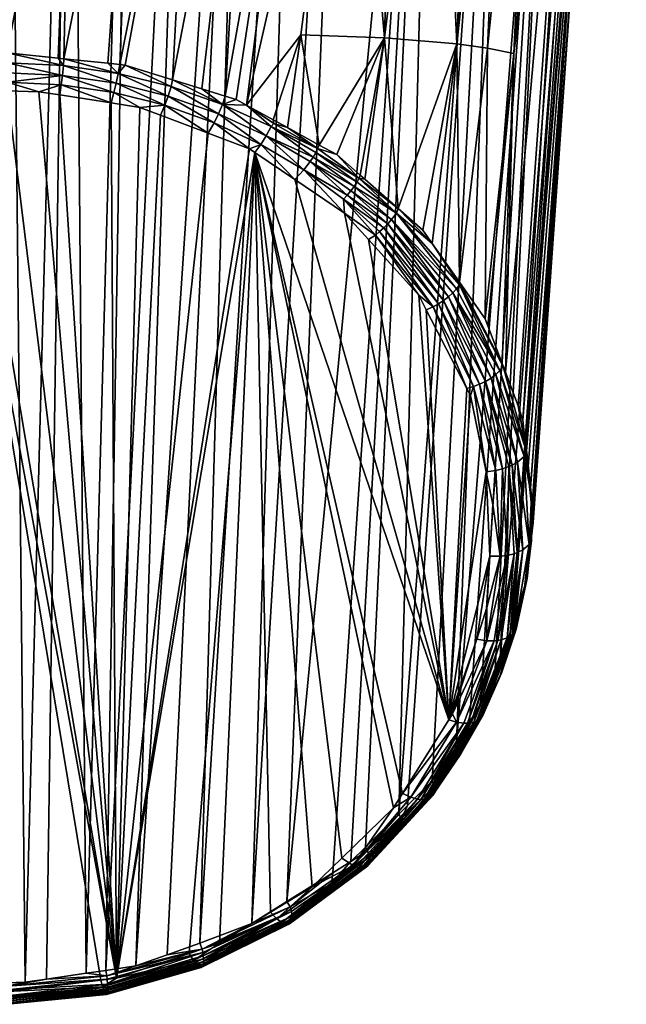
# Model space of a CAD drawing. Extents: x -0.035 to 0.035, y -0.103 to 0.032.
# Tile 2 of 175: x -0.004 to 0.016, y -0.103 to -0.07. Entities that reach past the tile are written whole.
import ezdxf

# ---------------------------------------------------------------- set-up
doc = ezdxf.new("R2010")
doc.units = 0
doc.layers.add('mesh', color=7, linetype='CONTINUOUS')

msp = doc.modelspace()

# ---------------------------------------------------------------- meshes
at = {"layer": 'mesh'}
mesh = msp.add_polyface(dxfattribs=at)
corners = [(-0.006478, -0.071274, 0.06683), (-0.004791, -0.07117, 0.066759), (-0.004791, -0.05995, 0.069175), (-0.004791, -0.039697, 0.073536), (-0.00594, -0.039661, 0.07357), (0.010674, -0.056081, 0.076574), (0.01266, -0.029715, 0.08308), (0.009433, -0.056669, 0.075226), (0.011323, -0.031618, 0.08126), (0.008067, -0.057253, 0.073978), (0.006579, -0.057822, 0.07284), (0.007832, -0.035028, 0.077999), (0.004966, -0.058362, 0.071824), (-0.002669, -0.05987, 0.069296), (-0.002916, -0.071363, 0.066897), (-0.000605, -0.059643, 0.069647), (-0.003112, -0.071343, 0.066883), (0.003225, -0.058859, 0.07094), (0.001364, -0.059296, 0.070204), (0.000682, -0.072056, 0.067405), (-0.00106, -0.071553, 0.067033), (-0.00146, -0.071512, 0.067004), (0.002427, -0.072596, 0.067804), (0.001648, -0.072355, 0.067626), (0.014962, -0.052647, 0.08635), (0.01252, -0.08572, 0.077753), (0.01506, -0.052096, 0.088149), (0.014677, -0.050988, 0.091721), (0.011524, -0.091395, 0.082073), (0.013559, -0.049854, 0.095132), (0.014964, -0.051543, 0.089943), (0.011924, -0.090128, 0.081113), (0.010082, -0.094006, 0.08403), (0.011782, -0.048692, 0.098266), (0.00817, -0.09636, 0.085772), (0.009435, -0.047514, 0.101045), (0.00447, -0.099255, 0.087868), (0.006577, -0.046357, 0.103421), (0.001581, -0.100627, 0.088827), (0.00322, -0.045318, 0.105311), (0.004961, -0.045815, 0.104433), (-0.000532, -0.101387, 0.089345), (0.00136, -0.044881, 0.10604), (-0.001529, -0.101533, 0.089429), (-0.000607, -0.044536, 0.106592), (-0.002179, -0.101628, 0.089485), (-0.00267, -0.044311, 0.106938), (-0.004197, -0.101923, 0.089656), (-0.004791, -0.044232, 0.107058), (0.011112, -0.071013, 0.07476), (0.011778, -0.055493, 0.078014), (0.010096, -0.070871, 0.073449), (0.012741, -0.05491, 0.079541), (0.011987, -0.071183, 0.076179), (0.013553, -0.054333, 0.081151), (0.014202, -0.053764, 0.082835), (0.003127, -0.072894, 0.068026), (0.002785, -0.072706, 0.067886), (0.0077, -0.070667, 0.07116), (0.01346, -0.040116, 0.082578), (0.014369, -0.038806, 0.084321), (0.015119, -0.037483, 0.086122), (0.014674, -0.053202, 0.084572), (0.015707, -0.036151, 0.087973), (0.000917, -0.038737, 0.074453), (-0.001868, -0.039404, 0.073815), (0.003509, -0.037739, 0.075408), (0.012378, -0.084276, 0.076646), (0.012283, -0.083317, 0.075912), (0.012568, -0.087172, 0.078863), (0.003303, -0.099985, 0.088388)]
mesh.append_faces([[corners[k] for k in face] for face in [(0, 1, 2, 2), (3, 4, 2, 2), (5, 6, 7, 7), (7, 8, 9, 9), (10, 11, 12, 12), (13, 2, 1, 1), (3, 2, 13, 13), (13, 14, 15, 15), (16, 14, 13, 13), (17, 18, 19, 19), (15, 20, 18, 18), (14, 21, 15, 15), (17, 22, 12, 12), (23, 22, 17, 17), (24, 25, 26, 26), (27, 28, 29, 29), (30, 31, 27, 27), (29, 32, 33, 33), (33, 34, 35, 35), (36, 37, 35, 35), (38, 39, 40, 40), (41, 42, 39, 39), (43, 44, 42, 42), (45, 46, 44, 44), (47, 48, 46, 46), (49, 50, 51, 51), (49, 52, 50, 50), (53, 52, 49, 49), (53, 54, 52, 52), (55, 54, 53, 53), (12, 56, 10, 10), (22, 57, 12, 12), (58, 9, 10, 10), (58, 7, 9, 9), (51, 7, 58, 58), (51, 5, 7, 7), (50, 5, 51, 51), (50, 59, 5, 5), (52, 59, 50, 50), (54, 60, 52, 52), (55, 61, 54, 54), (62, 63, 55, 55), (64, 15, 18, 18), (13, 15, 65, 65), (66, 18, 17, 17), (62, 67, 24, 24), (55, 68, 62, 62), (26, 69, 30, 30), (70, 40, 37, 37)]])
mesh = msp.add_polyface(dxfattribs=at)
corners = [(0.009435, -0.047514, 0.101045), (0.007066, -0.097456, 0.086575), (0.006588, -0.09793, 0.086923), (0.00817, -0.09636, 0.085772), (0.011782, -0.048692, 0.098266), (0.008459, -0.096073, 0.085562), (0.00447, -0.099255, 0.087868), (0.005989, -0.098304, 0.08719), (0.000507, -0.101013, 0.08909), (0.00322, -0.045318, 0.105311), (0.001581, -0.100627, 0.088827), (-0.000532, -0.101387, 0.089345), (-0.001529, -0.101533, 0.089429), (0.00136, -0.044881, 0.10604), (-0.002179, -0.101628, 0.089485), (-0.000607, -0.044536, 0.106592), (-0.003489, -0.101819, 0.089596), (-0.00267, -0.044311, 0.106938), (-0.004197, -0.101923, 0.089656), (-0.004791, -0.101944, 0.089658), (-0.004791, -0.044232, 0.107058), (0.003224, -0.074342, 0.068355), (-0.001171, -0.101791, 0.087575), (0.003403, -0.074463, 0.06844), (0.00186, -0.073826, 0.067993), (-0.006139, -0.072471, 0.067045), (-0.006535, -0.072525, 0.067083), (-0.004791, -0.072425, 0.067013), (-0.003751, -0.072452, 0.067031), (-0.003055, -0.072559, 0.067107), (-0.001351, -0.072822, 0.067291), (0.009833, -0.093239, 0.081587), (0.007169, -0.077345, 0.070458), (0.006377, -0.07647, 0.069845), (0.008832, -0.079184, 0.071745), (0.009082, -0.079671, 0.072087), (0.007999, -0.096153, 0.083627), (0.008298, -0.095677, 0.083294), (0.006284, -0.097817, 0.084792), (0.005301, -0.098771, 0.08546), (0.003922, -0.099605, 0.086044), (-0.000401, -0.072969, 0.067393), (0.000282, -0.073227, 0.067574), (0.004731, -0.07536, 0.069068), (0.010423, -0.082277, 0.073911), (0.002232, -0.100627, 0.08676), (0.001235, -0.100968, 0.086999), (0.010651, -0.082209, 0.073883), (0.009314, -0.079571, 0.072032), (0.007396, -0.077194, 0.070366), (0.007677, -0.076957, 0.070313), (0.009486, -0.079475, 0.072014), (0.009654, -0.079364, 0.072021), (0.00781, -0.076823, 0.070319), (0.009814, -0.079241, 0.072052), (0.01085, -0.082133, 0.073888), (0.010088, -0.093314, 0.081671), (0.009956, -0.093043, 0.08145), (0.007537, -0.077082, 0.070329), (0.003303, -0.099985, 0.088388), (0.006577, -0.046357, 0.103421), (0.004961, -0.045815, 0.104433), (0.010088, -0.078975, 0.072187), (0.007934, -0.076683, 0.070347), (0.00996, -0.07911, 0.072109), (0.010186, -0.07884, 0.072292), (0.008096, -0.076469, 0.070427)]
mesh.append_faces([[corners[k] for k in face] for face in [(0, 1, 2, 2), (0, 3, 1, 1), (4, 5, 3, 3), (6, 0, 7, 7), (8, 9, 10, 10), (11, 9, 8, 8), (12, 13, 11, 11), (14, 15, 12, 12), (16, 17, 14, 14), (18, 17, 16, 16), (19, 20, 18, 18), (21, 22, 23, 23), (21, 24, 22, 22), (22, 25, 26, 26), (27, 25, 22, 22), (22, 28, 27, 27), (22, 29, 28, 28), (30, 29, 22, 22), (31, 32, 33, 33), (31, 34, 32, 32), (35, 34, 31, 31), (36, 37, 23, 23), (23, 38, 36, 36), (23, 39, 38, 38), (40, 39, 23, 23), (22, 41, 30, 30), (22, 42, 41, 41), (24, 42, 22, 22), (31, 23, 37, 37), (31, 43, 23, 23), (33, 43, 31, 31), (31, 44, 35, 35), (23, 45, 40, 40), (22, 46, 23, 23), (44, 47, 48, 48), (48, 35, 44, 44), (48, 34, 35, 35), (49, 34, 48, 48), (50, 51, 52, 52), (53, 52, 54, 54), (51, 55, 52, 52), (56, 57, 31, 31), (48, 51, 58, 58), (47, 51, 48, 48), (59, 60, 6, 6), (10, 61, 59, 59), (62, 63, 64, 64), (65, 66, 62, 62)]])
mesh = msp.add_polyface(dxfattribs=at)
corners = [(0.0077, -0.070667, 0.07116), (0.006119, -0.074533, 0.06925), (0.006889, -0.075209, 0.069758), (0.00705, -0.075351, 0.069864), (0.011987, -0.071183, 0.076179), (0.011033, -0.079964, 0.073352), (0.01112, -0.080195, 0.073527), (0.011112, -0.071013, 0.07476), (0.014962, -0.052647, 0.08635), (0.012449, -0.084998, 0.0772), (0.01252, -0.08572, 0.077753), (0.006588, -0.09793, 0.086923), (0.005989, -0.098304, 0.08719), (0.009435, -0.047514, 0.101045), (0.005539, -0.074216, 0.069012), (0.007396, -0.077194, 0.070366), (0.007169, -0.077345, 0.070458), (0.008832, -0.079184, 0.071745), (0.006377, -0.07647, 0.069845), (0.007677, -0.076957, 0.070313), (0.007537, -0.077082, 0.070329), (0.009486, -0.079475, 0.072014), (0.006341, -0.076004, 0.06957), (0.00781, -0.076823, 0.070319), (0.009654, -0.079364, 0.072021), (0.006465, -0.075873, 0.069545), (0.00503, -0.07504, 0.068892), (0.006796, -0.075444, 0.069592), (0.005339, -0.074613, 0.068851), (0.006695, -0.07559, 0.069556), (0.005429, -0.074463, 0.068876), (0.006844, -0.075317, 0.069686), (0.006584, -0.075734, 0.06954), (0.007934, -0.076683, 0.070347), (0.005485, -0.074331, 0.068954), (0.009314, -0.079571, 0.072032), (0.009814, -0.079241, 0.072052), (0.00996, -0.07911, 0.072109), (0.010096, -0.070871, 0.073449), (0.008973, -0.077038, 0.071133), (0.009278, -0.077473, 0.071462), (0.008148, -0.076315, 0.070589), (0.010179, -0.078751, 0.072432), (0.012126, -0.082848, 0.075554), (0.014202, -0.053764, 0.082835), (0.011702, -0.081731, 0.074701), (0.014674, -0.053202, 0.084572), (0.012283, -0.083317, 0.075912), (0.012378, -0.084276, 0.076646), (0.01506, -0.052096, 0.088149), (0.012617, -0.086706, 0.078507), (0.012568, -0.087172, 0.078863), (0.008096, -0.076469, 0.070427), (0.010088, -0.078975, 0.072187), (0.010186, -0.07884, 0.072292)]
mesh.append_faces([[corners[k] for k in face] for face in [(0, 1, 2, 2), (2, 3, 0, 0), (4, 5, 6, 6), (7, 5, 4, 4), (8, 9, 10, 10), (11, 12, 13, 13), (0, 14, 1, 1), (15, 16, 17, 17), (18, 16, 15, 15), (19, 20, 21, 21), (22, 20, 19, 19), (23, 19, 24, 24), (25, 19, 23, 23), (25, 22, 19, 19), (26, 22, 25, 25), (27, 28, 29, 29), (30, 28, 27, 27), (31, 2, 1, 1), (3, 2, 31, 31), (32, 33, 29, 29), (31, 30, 27, 27), (34, 30, 31, 31), (15, 22, 18, 18), (15, 20, 22, 22), (35, 20, 15, 15), (23, 32, 25, 25), (23, 33, 32, 32), (36, 33, 23, 23), (36, 37, 33, 33), (38, 39, 40, 40), (38, 41, 39, 39), (0, 3, 41, 41), (38, 42, 7, 7), (38, 40, 42, 42), (7, 42, 5, 5), (43, 44, 45, 45), (46, 47, 48, 48), (49, 50, 51, 51), (52, 33, 53, 53), (52, 29, 33, 33), (27, 29, 52, 52), (41, 31, 52, 52), (41, 3, 31, 31), (31, 27, 52, 52), (54, 42, 40, 40), (40, 52, 54, 54), (40, 41, 52, 52), (39, 41, 40, 40)]])
mesh = msp.add_polyface(dxfattribs=at)
corners = [(-0.002669, -0.05987, 0.069296), (-0.004791, -0.07117, 0.066759), (-0.003112, -0.071343, 0.066883), (0.003225, -0.058859, 0.07094), (0.000682, -0.072056, 0.067405), (0.001648, -0.072355, 0.067626), (0.001364, -0.059296, 0.070204), (-0.000888, -0.071571, 0.067046), (-0.00106, -0.071553, 0.067033), (-0.000605, -0.059643, 0.069647), (-0.00146, -0.071512, 0.067004), (0.003127, -0.072894, 0.068026), (0.00401, -0.073377, 0.068387), (0.004934, -0.070565, 0.069342), (0.011702, -0.081731, 0.074701), (0.014202, -0.053764, 0.082835), (0.011987, -0.071183, 0.076179), (0.01252, -0.08572, 0.077753), (0.012617, -0.086706, 0.078507), (0.01506, -0.052096, 0.088149), (0.012419, -0.088559, 0.079923), (0.011963, -0.090005, 0.08102), (0.014964, -0.051543, 0.089943), (0.0077, -0.070667, 0.07116), (0.005539, -0.074216, 0.069012), (0.006579, -0.057822, 0.07284), (0.004966, -0.058362, 0.071824), (0.002785, -0.072706, 0.067886), (-0.006579, -0.072225, 0.066913), (-0.006139, -0.072471, 0.067045), (-0.004791, -0.072425, 0.067013), (-0.003055, -0.072559, 0.067107), (-0.003003, -0.072225, 0.066913), (-0.003751, -0.072452, 0.067031), (-0.001183, -0.072174, 0.067001), (-0.00293, -0.071586, 0.066787), (-0.002965, -0.071913, 0.066816), (-0.001115, -0.071852, 0.066978), (0.000539, -0.072599, 0.067303), (0.000639, -0.072282, 0.067288), (0.002334, -0.07287, 0.067715), (-0.002916, -0.071363, 0.066897), (-0.001259, -0.072482, 0.067093), (0.008148, -0.076315, 0.070589), (0.010096, -0.070871, 0.073449), (0.012126, -0.082848, 0.075554), (0.012283, -0.083317, 0.075912), (0.012378, -0.084276, 0.076646), (0.012449, -0.084998, 0.0772), (0.014962, -0.052647, 0.08635), (0.010877, -0.092726, 0.083074), (0.010512, -0.093313, 0.083512), (0.013559, -0.049854, 0.095132), (0.009279, -0.09526, 0.084967), (0.008459, -0.096073, 0.085562), (0.011782, -0.048692, 0.098266), (-0.004791, -0.072138, 0.066853), (-0.004791, -0.071497, 0.066723), (-0.006617, -0.071913, 0.066816), (-0.004791, -0.071824, 0.066755), (-0.006478, -0.071274, 0.06683)]
mesh.append_faces([[corners[k] for k in face] for face in [(0, 1, 2, 2), (3, 4, 5, 5), (6, 7, 4, 4), (6, 8, 7, 7), (9, 10, 8, 8), (11, 12, 13, 13), (14, 15, 16, 16), (17, 18, 19, 19), (20, 21, 22, 22), (23, 13, 24, 24), (25, 13, 23, 23), (25, 11, 13, 13), (26, 27, 11, 11), (28, 29, 30, 30), (31, 32, 33, 33), (34, 35, 36, 36), (34, 37, 35, 35), (38, 37, 34, 34), (38, 39, 37, 37), (39, 40, 4, 4), (7, 39, 4, 4), (7, 37, 39, 39), (8, 37, 7, 7), (40, 5, 4, 4), (35, 2, 1, 1), (35, 41, 2, 2), (37, 41, 35, 35), (37, 10, 41, 41), (8, 10, 37, 37), (42, 36, 32, 32), (42, 34, 36, 36), (23, 43, 44, 44), (45, 46, 15, 15), (47, 48, 49, 49), (50, 51, 52, 52), (53, 54, 55, 55), (28, 30, 56, 56), (57, 58, 59, 59), (1, 60, 57, 57), (58, 56, 59, 59), (58, 28, 56, 56), (33, 56, 30, 30), (33, 32, 56, 56), (36, 59, 56, 56), (36, 57, 59, 59), (35, 57, 36, 36), (1, 57, 35, 35), (32, 36, 56, 56)]])
mesh = msp.add_polyface(dxfattribs=at)
corners = [(0.013559, -0.049854, 0.095132), (0.010512, -0.093313, 0.083512), (0.010082, -0.094006, 0.08403), (0.009833, -0.093239, 0.081587), (0.010543, -0.082509, 0.074074), (0.010423, -0.082277, 0.073911), (0.011064, -0.085033, 0.075841), (0.011188, -0.087823, 0.077794), (0.011287, -0.086112, 0.076597), (0.010752, -0.090573, 0.07972), (0.01109, -0.089523, 0.078985), (0.009956, -0.093043, 0.08145), (0.010651, -0.082209, 0.073883), (0.011385, -0.084988, 0.075831), (0.009654, -0.079364, 0.072021), (0.011044, -0.082039, 0.073922), (0.009814, -0.079241, 0.072052), (0.01085, -0.082133, 0.073888), (0.010234, -0.094286, 0.083763), (0.010987, -0.092909, 0.082903), (0.010984, -0.092985, 0.082793), (0.011086, -0.090626, 0.079786), (0.010088, -0.093314, 0.081671), (0.010888, -0.093188, 0.082433), (0.011849, -0.090481, 0.080299), (0.010824, -0.093241, 0.082311), (0.01156, -0.090595, 0.080019), (0.010553, -0.093339, 0.081974), (0.010655, -0.093317, 0.082079), (0.010443, -0.093348, 0.08188), (0.011328, -0.090628, 0.07988), (0.010327, -0.093347, 0.081797), (0.011447, -0.090616, 0.079944), (0.009176, -0.095836, 0.084032), (0.010746, -0.093285, 0.082192), (0.009486, -0.079475, 0.072014), (0.011782, -0.048692, 0.098266), (0.009279, -0.09526, 0.084967), (0.011226, -0.081928, 0.073985), (0.011523, -0.081678, 0.074189), (0.010186, -0.07884, 0.072292), (0.010088, -0.078975, 0.072187), (0.00996, -0.07911, 0.072109), (0.011388, -0.081807, 0.074075), (0.011594, -0.081446, 0.074483), (0.010179, -0.078751, 0.072432), (0.011033, -0.079964, 0.073352), (0.009295, -0.09574, 0.084301), (0.010953, -0.093093, 0.082617), (0.011533, -0.091762, 0.081546), (0.010224, -0.094363, 0.083645), (0.011596, -0.091626, 0.081776), (0.011339, -0.091981, 0.082517), (0.011563, -0.091478, 0.081972), (0.010877, -0.092726, 0.083074), (0.010165, -0.094121, 0.083938), (0.011764, -0.090527, 0.080198)]
mesh.append_faces([[corners[k] for k in face] for face in [(0, 1, 2, 2), (3, 4, 5, 5), (6, 4, 3, 3), (7, 8, 6, 6), (9, 10, 7, 7), (3, 7, 6, 6), (3, 9, 7, 7), (11, 9, 3, 3), (12, 6, 13, 13), (12, 4, 6, 6), (5, 4, 12, 12), (14, 15, 16, 16), (14, 17, 15, 15), (18, 19, 20, 20), (21, 11, 22, 22), (21, 9, 11, 11), (21, 10, 9, 9), (23, 24, 25, 25), (26, 27, 28, 28), (29, 30, 31, 31), (32, 30, 29, 29), (33, 34, 28, 28), (12, 17, 35, 35), (13, 17, 12, 12), (22, 30, 21, 21), (22, 31, 30, 30), (29, 27, 32, 32), (36, 2, 37, 37), (16, 15, 38, 38), (39, 40, 41, 41), (39, 42, 43, 43), (41, 42, 39, 39), (44, 45, 40, 40), (44, 46, 45, 45), (23, 47, 48, 48), (49, 23, 48, 48), (20, 48, 50, 50), (51, 48, 20, 20), (52, 53, 54, 54), (54, 19, 55, 55), (53, 19, 54, 54), (55, 1, 54, 54), (55, 2, 1, 1), (18, 55, 19, 19), (56, 28, 34, 34), (25, 56, 34, 34), (38, 42, 16, 16), (38, 43, 42, 42)]])
mesh = msp.add_polyface(dxfattribs=at)
corners = [(0.014964, -0.051543, 0.089943), (0.01243, -0.088459, 0.079846), (0.012419, -0.088559, 0.079923), (0.013559, -0.049854, 0.095132), (0.011524, -0.091395, 0.082073), (0.011339, -0.091981, 0.082517), (0.014677, -0.050988, 0.091721), (0.011924, -0.090128, 0.081113), (0.011963, -0.090005, 0.08102), (0.011044, -0.082039, 0.073922), (0.01085, -0.082133, 0.073888), (0.011606, -0.084935, 0.075863), (0.011385, -0.084988, 0.075831), (0.011287, -0.086112, 0.076597), (0.011527, -0.087826, 0.077822), (0.011064, -0.085033, 0.075841), (0.011821, -0.084859, 0.07593), (0.011763, -0.0878, 0.077885), (0.011188, -0.087823, 0.077794), (0.011991, -0.087745, 0.077987), (0.011987, -0.071183, 0.076179), (0.01112, -0.080195, 0.073527), (0.011594, -0.081446, 0.074483), (0.011702, -0.081731, 0.074701), (0.012568, -0.087172, 0.078863), (0.010877, -0.092726, 0.083074), (0.011922, -0.084813, 0.075975), (0.011226, -0.081928, 0.073985), (0.012107, -0.084707, 0.07609), (0.01257, -0.085843, 0.077567), (0.012322, -0.084525, 0.076308), (0.012487, -0.087434, 0.078481), (0.012418, -0.084396, 0.076472), (0.012378, -0.084276, 0.076646), (0.012449, -0.084998, 0.0772), (0.012283, -0.083317, 0.075912), (0.012126, -0.082848, 0.075554), (0.01163, -0.081547, 0.07432), (0.010186, -0.07884, 0.072292), (0.011523, -0.081678, 0.074189), (0.011388, -0.081807, 0.074075), (0.011033, -0.079964, 0.073352), (0.012563, -0.087304, 0.078675), (0.012097, -0.087707, 0.078052), (0.012285, -0.087612, 0.078206), (0.01252, -0.08572, 0.077753), (0.012617, -0.086706, 0.078507)]
mesh.append_faces([[corners[k] for k in face] for face in [(0, 1, 2, 2), (3, 4, 5, 5), (6, 7, 4, 4), (0, 8, 7, 7), (9, 10, 11, 11), (12, 13, 14, 14), (12, 15, 13, 13), (16, 11, 17, 17), (16, 9, 11, 11), (13, 18, 14, 14), (19, 16, 17, 17), (12, 11, 10, 10), (14, 11, 12, 12), (14, 17, 11, 11), (20, 21, 22, 22), (23, 20, 22, 22), (0, 24, 1, 1), (3, 5, 25, 25), (26, 9, 16, 16), (26, 27, 9, 9), (26, 28, 27, 27), (29, 30, 31, 31), (32, 30, 29, 29), (33, 29, 34, 34), (33, 35, 36, 36), (37, 38, 39, 39), (22, 38, 37, 37), (22, 36, 23, 23), (37, 36, 22, 22), (37, 32, 36, 36), (39, 32, 37, 37), (39, 30, 32, 32), (39, 40, 30, 30), (21, 41, 22, 22), (29, 42, 24, 24), (43, 16, 19, 19), (43, 26, 16, 16), (44, 26, 43, 43), (44, 28, 26, 26), (31, 28, 44, 44), (28, 40, 27, 27), (28, 30, 40, 40), (31, 30, 28, 28), (29, 45, 34, 34), (29, 46, 45, 45), (24, 46, 29, 29), (32, 33, 36, 36), (32, 29, 33, 33), (31, 42, 29, 29)]])
mesh = msp.add_polyface(dxfattribs=at)
corners = [(0.004934, -0.070565, 0.069342), (0.004485, -0.073638, 0.068581), (0.005539, -0.074216, 0.069012), (0.00401, -0.073377, 0.068387), (0.002334, -0.07287, 0.067715), (0.002204, -0.073181, 0.067718), (0.003783, -0.073908, 0.068236), (-0.001351, -0.072822, 0.067291), (-0.001259, -0.072482, 0.067093), (-0.003003, -0.072225, 0.066913), (-0.000401, -0.072969, 0.067393), (0.000428, -0.072901, 0.067388), (0.000282, -0.073227, 0.067574), (0.00186, -0.073826, 0.067993), (0.002059, -0.073477, 0.067793), (0.003224, -0.074342, 0.068355), (0.003604, -0.074196, 0.068298), (0.003403, -0.074463, 0.06844), (-0.003055, -0.072559, 0.067107), (0.005429, -0.074463, 0.068876), (0.003943, -0.073603, 0.068249), (0.005339, -0.074613, 0.068851), (0.004039, -0.073507, 0.06835), (0.005485, -0.074331, 0.068954), (0.006119, -0.074533, 0.06925), (0.006844, -0.075317, 0.069686), (0.000639, -0.072282, 0.067288), (0.000539, -0.072599, 0.067303), (0.002427, -0.072596, 0.067804), (0.001648, -0.072355, 0.067626), (0.002785, -0.072706, 0.067886), (0.003127, -0.072894, 0.068026), (0.005241, -0.074761, 0.068845), (0.006695, -0.07559, 0.069556), (0.006584, -0.075734, 0.06954), (0.004731, -0.07536, 0.069068), (0.00503, -0.07504, 0.068892), (0.006377, -0.07647, 0.069845), (0.006341, -0.076004, 0.06957), (-0.001183, -0.072174, 0.067001), (0.006465, -0.075873, 0.069545)]
mesh.append_faces([[corners[k] for k in face] for face in [(0, 1, 2, 2), (0, 3, 1, 1), (4, 5, 6, 6), (7, 8, 9, 9), (10, 8, 7, 7), (10, 11, 8, 8), (12, 11, 10, 10), (13, 11, 12, 12), (13, 14, 11, 11), (15, 14, 13, 13), (15, 16, 14, 14), (17, 16, 15, 15), (18, 7, 9, 9), (19, 20, 21, 21), (1, 3, 22, 22), (23, 1, 22, 22), (23, 2, 1, 1), (23, 24, 2, 2), (25, 24, 23, 23), (26, 5, 4, 4), (27, 5, 26, 26), (4, 28, 29, 29), (30, 28, 4, 4), (4, 31, 30, 30), (4, 20, 31, 31), (6, 20, 4, 4), (6, 21, 20, 20), (32, 21, 6, 6), (32, 33, 21, 21), (34, 33, 32, 32), (23, 20, 19, 19), (22, 20, 23, 23), (22, 31, 20, 20), (3, 31, 22, 22), (35, 16, 17, 17), (35, 36, 16, 16), (37, 36, 35, 35), (37, 38, 36, 36), (11, 39, 8, 8), (11, 27, 39, 39), (14, 27, 11, 11), (14, 5, 27, 27), (16, 5, 14, 14), (16, 6, 5, 5), (36, 6, 16, 16), (36, 32, 6, 6), (40, 32, 36, 36), (40, 34, 32, 32)]])
mesh = msp.add_polyface(dxfattribs=at)
corners = [(-0.006535, -0.072525, 0.067083), (-0.004791, -0.102229, 0.087882), (-0.001695, -0.101855, 0.087619), (-0.001171, -0.101791, 0.087575), (-0.004791, -0.10205, 0.089611), (-0.006101, -0.101839, 0.089611), (-0.004791, -0.101944, 0.089658), (-0.00809, -0.102314, 0.088648), (-0.004791, -0.102635, 0.088858), (-0.004791, -0.102655, 0.088736), (-0.0015, -0.101713, 0.089437), (-0.001529, -0.101533, 0.089429), (-0.000532, -0.101387, 0.089345), (-0.001488, -0.101825, 0.089377), (-0.002179, -0.101628, 0.089485), (-0.003489, -0.101819, 0.089596), (-0.004197, -0.101923, 0.089656), (-0.001635, -0.102081, 0.087814), (0.001375, -0.10121, 0.087205), (-0.001608, -0.102162, 0.087921), (-0.001509, -0.102328, 0.088489), (-0.001492, -0.102314, 0.088648), (-0.00153, -0.102317, 0.088332), (0.001586, -0.101427, 0.087711), (0.001629, -0.101434, 0.087866), (-0.008081, -0.101713, 0.089437), (-0.004791, -0.102171, 0.089558), (-0.007974, -0.102162, 0.087921), (-0.004791, -0.102482, 0.088151), (-0.004791, -0.102407, 0.088043), (-0.004791, -0.10255, 0.088255), (-0.008027, -0.102284, 0.088182), (-0.004791, -0.102633, 0.088489), (-0.008073, -0.102328, 0.088489), (-0.004791, -0.102464, 0.089278), (-0.004791, -0.102375, 0.089393), (-0.00147, -0.10209, 0.089145), (-0.001475, -0.10199, 0.089252), (0.00171, -0.101149, 0.088589), (0.001681, -0.100938, 0.088778), (-0.001581, -0.102231, 0.088044), (-0.001555, -0.102284, 0.088182), (-0.00147, -0.102178, 0.08902), (-0.004791, -0.102542, 0.089151), (-0.001475, -0.102248, 0.088879), (-0.004791, -0.102603, 0.08901)]
mesh.append_faces([[corners[k] for k in face] for face in [(0, 1, 2, 2), (3, 0, 2, 2), (4, 5, 6, 6), (7, 8, 9, 9), (10, 11, 12, 12), (13, 4, 10, 10), (10, 14, 11, 11), (10, 15, 14, 14), (4, 15, 10, 10), (4, 16, 15, 15), (6, 16, 4, 4), (17, 2, 1, 1), (17, 3, 2, 2), (18, 3, 17, 17), (19, 18, 17, 17), (20, 8, 21, 21), (20, 9, 8, 8), (22, 9, 20, 20), (20, 23, 22, 22), (21, 24, 20, 20), (25, 4, 26, 26), (27, 28, 29, 29), (27, 30, 28, 28), (31, 32, 30, 30), (33, 9, 32, 32), (17, 1, 29, 29), (34, 35, 36, 36), (37, 35, 26, 26), (37, 36, 35, 35), (38, 36, 37, 37), (37, 26, 13, 13), (13, 26, 4, 4), (39, 13, 10, 10), (39, 37, 13, 13), (29, 28, 19, 19), (19, 17, 29, 29), (40, 32, 41, 41), (30, 32, 40, 40), (42, 34, 36, 36), (42, 43, 34, 34), (44, 43, 42, 42), (44, 45, 43, 43), (21, 45, 44, 44), (21, 8, 45, 45), (22, 32, 9, 9), (19, 30, 40, 40), (28, 30, 19, 19), (41, 32, 22, 22)]])
mesh = msp.add_polyface(dxfattribs=at)
corners = [(0.003403, -0.074463, 0.06844), (0.001235, -0.100968, 0.086999), (0.002232, -0.100627, 0.08676), (0.000507, -0.101013, 0.08909), (0.001581, -0.100627, 0.088827), (0.001658, -0.100828, 0.088846), (-0.000532, -0.101387, 0.089345), (-0.0015, -0.101713, 0.089437), (0.00143, -0.101286, 0.087309), (0.001375, -0.10121, 0.087205), (-0.001608, -0.102162, 0.087921), (-0.001171, -0.101791, 0.087575), (0.001484, -0.10135, 0.087429), (0.001537, -0.101398, 0.087564), (0.004296, -0.09995, 0.086447), (-0.001555, -0.102284, 0.088182), (-0.001581, -0.102231, 0.088044), (0.001629, -0.101434, 0.087866), (0.004443, -0.100011, 0.086713), (0.001586, -0.101427, 0.087711), (0.004506, -0.100013, 0.086862), (0.001664, -0.101418, 0.088025), (-0.001509, -0.102328, 0.088489), (-0.001492, -0.102314, 0.088648), (0.00169, -0.10138, 0.088181), (0.004372, -0.09999, 0.086574), (-0.00153, -0.102317, 0.088332), (0.001713, -0.101241, 0.088467), (-0.00147, -0.102178, 0.08902), (-0.00147, -0.10209, 0.089145), (0.001706, -0.10132, 0.088331), (-0.001475, -0.102248, 0.088879), (0.004619, -0.099588, 0.087741), (0.001681, -0.100938, 0.088778), (0.001699, -0.101046, 0.088693), (0.003303, -0.099985, 0.088388), (0.004578, -0.099432, 0.087864), (-0.001475, -0.10199, 0.089252), (0.00171, -0.101149, 0.088589), (0.004639, -0.099735, 0.087581), (0.004639, -0.099822, 0.087455), (0.004138, -0.099831, 0.086239), (0.003922, -0.099605, 0.086044), (0.004599, -0.099955, 0.087168), (0.004558, -0.099994, 0.087015), (0.004626, -0.099897, 0.087316)]
mesh.append_faces([[corners[k] for k in face] for face in [(0, 1, 2, 2), (3, 4, 5, 5), (5, 6, 3, 3), (5, 7, 6, 6), (8, 9, 10, 10), (9, 1, 11, 11), (9, 2, 1, 1), (12, 13, 14, 14), (12, 15, 13, 13), (16, 15, 12, 12), (17, 18, 19, 19), (17, 20, 18, 18), (21, 20, 17, 17), (22, 17, 19, 19), (23, 21, 17, 17), (24, 21, 23, 23), (8, 16, 12, 12), (10, 16, 8, 8), (13, 25, 14, 14), (25, 19, 18, 18), (13, 19, 25, 25), (13, 26, 19, 19), (15, 26, 13, 13), (27, 28, 29, 29), (30, 28, 27, 27), (30, 31, 28, 28), (24, 31, 30, 30), (23, 31, 24, 24), (32, 33, 5, 5), (32, 34, 33, 33), (5, 35, 36, 36), (5, 4, 35, 35), (33, 7, 5, 5), (34, 37, 33, 33), (34, 38, 37, 37), (39, 38, 34, 34), (38, 27, 29, 29), (38, 40, 27, 27), (39, 40, 38, 38), (8, 41, 9, 9), (41, 2, 9, 9), (41, 42, 2, 2), (43, 44, 21, 21), (24, 43, 21, 21), (30, 43, 24, 24), (27, 45, 30, 30), (41, 12, 14, 14), (8, 12, 41, 41)]])
mesh = msp.add_polyface(dxfattribs=at)
corners = [(0.011533, -0.091762, 0.081546), (0.011922, -0.090427, 0.080405), (0.010888, -0.093188, 0.082433), (0.011981, -0.090367, 0.080514), (0.012027, -0.090303, 0.080624), (0.011572, -0.091696, 0.081662), (0.012333, -0.088882, 0.079563), (0.012057, -0.090235, 0.080733), (0.011596, -0.091626, 0.081776), (0.01237, -0.088816, 0.079666), (0.011527, -0.087826, 0.077822), (0.01109, -0.089523, 0.078985), (0.011086, -0.090626, 0.079786), (0.011188, -0.087823, 0.077794), (0.011849, -0.090481, 0.080299), (0.011447, -0.090616, 0.079944), (0.011763, -0.0878, 0.077885), (0.011328, -0.090628, 0.07988), (0.011991, -0.087745, 0.077987), (0.01156, -0.090595, 0.080019), (0.010553, -0.093339, 0.081974), (0.010953, -0.093093, 0.082617), (0.012563, -0.087304, 0.078675), (0.012419, -0.088559, 0.079923), (0.012402, -0.08866, 0.079844), (0.012025, -0.090096, 0.080917), (0.012568, -0.087172, 0.078863), (0.011963, -0.090005, 0.08102), (0.011924, -0.090128, 0.081113), (0.011563, -0.091478, 0.081972), (0.011524, -0.091395, 0.082073), (0.011339, -0.091981, 0.082517), (0.010984, -0.092985, 0.082793), (0.010987, -0.092909, 0.082903), (0.010655, -0.093317, 0.082079), (0.011764, -0.090527, 0.080198), (0.010824, -0.093241, 0.082311), (0.01243, -0.088459, 0.079846), (0.012487, -0.087434, 0.078481), (0.012285, -0.087612, 0.078206), (0.012097, -0.087707, 0.078052)]
mesh.append_faces([[corners[k] for k in face] for face in [(0, 1, 2, 2), (3, 1, 0, 0), (4, 0, 5, 5), (4, 3, 0, 0), (6, 3, 4, 4), (7, 5, 8, 8), (7, 4, 5, 5), (9, 4, 7, 7), (9, 6, 4, 4), (10, 11, 12, 12), (10, 13, 11, 11), (1, 14, 2, 2), (15, 16, 17, 17), (18, 16, 15, 15), (12, 16, 10, 10), (12, 17, 16, 16), (15, 19, 18, 18), (15, 20, 19, 19), (5, 0, 21, 21), (8, 5, 21, 21), (22, 6, 9, 9), (23, 24, 25, 25), (26, 22, 24, 24), (25, 27, 23, 23), (25, 28, 27, 27), (29, 28, 25, 25), (29, 30, 28, 28), (31, 30, 29, 29), (9, 24, 22, 22), (7, 24, 9, 9), (7, 25, 24, 24), (8, 25, 7, 7), (8, 29, 25, 25), (32, 29, 8, 8), (32, 33, 29, 29), (19, 34, 35, 35), (14, 35, 36, 36), (24, 37, 26, 26), (23, 37, 24, 24), (38, 6, 22, 22), (38, 3, 6, 6), (39, 3, 38, 38), (39, 1, 3, 3), (39, 14, 1, 1), (40, 14, 39, 39), (40, 35, 14, 14), (18, 35, 40, 40), (18, 19, 35, 35)]])
mesh = msp.add_polyface(dxfattribs=at)
corners = [(0.009353, -0.095521, 0.084679), (0.008343, -0.096772, 0.085422), (0.008341, -0.096688, 0.08554), (0.009349, -0.095601, 0.08456), (0.010234, -0.094286, 0.083763), (0.010224, -0.094363, 0.083645), (0.010984, -0.092985, 0.082793), (0.009342, -0.095437, 0.084787), (0.008567, -0.095796, 0.083412), (0.008298, -0.095677, 0.083294), (0.007999, -0.096153, 0.083627), (0.010088, -0.093314, 0.081671), (0.009833, -0.093239, 0.081587), (0.00702, -0.098132, 0.085523), (0.009095, -0.095864, 0.083902), (0.009002, -0.095877, 0.08378), (0.007088, -0.098109, 0.085667), (0.009176, -0.095836, 0.084032), (0.009243, -0.095795, 0.084166), (0.010824, -0.093241, 0.082311), (0.010888, -0.093188, 0.082433), (0.008899, -0.095875, 0.083668), (0.008791, -0.09586, 0.083569), (0.006851, -0.098125, 0.085259), (0.010327, -0.093347, 0.081797), (0.010443, -0.093348, 0.08188), (0.010553, -0.093339, 0.081974), (0.010655, -0.093317, 0.082079), (0.010746, -0.093285, 0.082192), (0.00694, -0.098137, 0.085386), (0.009295, -0.09574, 0.084301), (0.00933, -0.095675, 0.084433), (0.007211, -0.097904, 0.086159), (0.010953, -0.093093, 0.082617), (0.007195, -0.09798, 0.086026), (0.009279, -0.09526, 0.084967), (0.008262, -0.096501, 0.085698), (0.010165, -0.094121, 0.083938), (0.010082, -0.094006, 0.08403), (0.008459, -0.096073, 0.085562), (0.00817, -0.09636, 0.085772), (0.007129, -0.097577, 0.086498), (0.007206, -0.097774, 0.086338), (0.006658, -0.098056, 0.085044), (0.006756, -0.098097, 0.085144), (0.007143, -0.098069, 0.085812)]
mesh.append_faces([[corners[k] for k in face] for face in [(0, 1, 2, 2), (0, 3, 1, 1), (4, 3, 0, 0), (4, 5, 3, 3), (6, 5, 4, 4), (2, 7, 0, 0), (8, 9, 10, 10), (11, 9, 8, 8), (11, 12, 9, 9), (13, 14, 15, 15), (16, 17, 14, 14), (18, 17, 16, 16), (18, 19, 17, 17), (20, 19, 18, 18), (21, 22, 23, 23), (21, 24, 22, 22), (25, 24, 21, 21), (14, 26, 15, 15), (14, 27, 26, 26), (17, 27, 14, 14), (19, 28, 17, 17), (8, 24, 11, 11), (8, 22, 24, 24), (25, 15, 26, 26), (21, 15, 25, 25), (21, 29, 15, 15), (23, 29, 21, 21), (18, 30, 20, 20), (31, 3, 5, 5), (31, 1, 3, 3), (32, 1, 31, 31), (33, 31, 5, 5), (30, 31, 33, 33), (30, 34, 31, 31), (35, 7, 36, 36), (37, 7, 35, 35), (35, 38, 37, 37), (36, 39, 35, 35), (36, 40, 39, 39), (41, 40, 36, 36), (42, 2, 1, 1), (0, 37, 4, 4), (0, 7, 37, 37), (2, 36, 7, 7), (42, 36, 2, 2), (43, 22, 8, 8), (43, 44, 22, 22), (18, 45, 30, 30), (16, 45, 18, 18)]])
mesh = msp.add_polyface(dxfattribs=at)
corners = [(0.007129, -0.097577, 0.086498), (0.007066, -0.097456, 0.086575), (0.00817, -0.09636, 0.085772), (0.006588, -0.09793, 0.086923), (0.00447, -0.099255, 0.087868), (0.005989, -0.098304, 0.08719), (0.004578, -0.099432, 0.087864), (0.001664, -0.101418, 0.088025), (0.004558, -0.099994, 0.087015), (0.004506, -0.100013, 0.086862), (0.00702, -0.098132, 0.085523), (0.009002, -0.095877, 0.08378), (0.00694, -0.098137, 0.085386), (0.007088, -0.098109, 0.085667), (0.009095, -0.095864, 0.083902), (0.006851, -0.098125, 0.085259), (0.006756, -0.098097, 0.085144), (0.004372, -0.09999, 0.086574), (0.008791, -0.09586, 0.083569), (0.004296, -0.09995, 0.086447), (0.004443, -0.100011, 0.086713), (0.007211, -0.097904, 0.086159), (0.007195, -0.09798, 0.086026), (0.004639, -0.099822, 0.087455), (0.00933, -0.095675, 0.084433), (0.007206, -0.097774, 0.086338), (0.004639, -0.099735, 0.087581), (0.004619, -0.099588, 0.087741), (0.001658, -0.100828, 0.088846), (0.001699, -0.101046, 0.088693), (0.003303, -0.099985, 0.088388), (0.008262, -0.096501, 0.085698), (0.007188, -0.097681, 0.086441), (0.008343, -0.096772, 0.085422), (0.005947, -0.09866, 0.087154), (0.005301, -0.098771, 0.08546), (0.004138, -0.099831, 0.086239), (0.006658, -0.098056, 0.085044), (0.003922, -0.099605, 0.086044), (0.004599, -0.099955, 0.087168), (0.007143, -0.098069, 0.085812), (0.004626, -0.099897, 0.087316), (0.001706, -0.10132, 0.088331), (0.001713, -0.101241, 0.088467), (0.006284, -0.097817, 0.084792), (0.007999, -0.096153, 0.083627), (0.008567, -0.095796, 0.083412), (0.009295, -0.09574, 0.084301)]
mesh.append_faces([[corners[k] for k in face] for face in [(0, 1, 2, 2), (3, 1, 0, 0), (4, 5, 6, 6), (7, 8, 9, 9), (10, 11, 12, 12), (13, 14, 10, 10), (15, 16, 17, 17), (15, 18, 16, 16), (19, 17, 16, 16), (10, 8, 13, 13), (10, 9, 8, 8), (12, 9, 10, 10), (12, 20, 9, 9), (15, 20, 12, 12), (17, 20, 15, 15), (21, 22, 23, 23), (21, 24, 22, 22), (25, 26, 27, 27), (21, 26, 25, 25), (27, 28, 6, 6), (26, 29, 27, 27), (6, 30, 4, 4), (31, 32, 0, 0), (26, 21, 23, 23), (25, 33, 21, 21), (27, 34, 25, 25), (6, 34, 27, 27), (6, 5, 34, 34), (25, 32, 31, 31), (34, 32, 25, 25), (34, 0, 32, 32), (34, 3, 0, 0), (5, 3, 34, 34), (35, 36, 37, 37), (35, 38, 36, 36), (39, 40, 8, 8), (41, 40, 39, 39), (41, 22, 40, 40), (23, 22, 41, 41), (42, 41, 39, 39), (43, 23, 41, 41), (36, 19, 37, 37), (37, 44, 35, 35), (37, 45, 44, 44), (46, 45, 37, 37), (19, 16, 37, 37), (47, 40, 22, 22), (13, 8, 40, 40)]])

doc.saveas('drawing.dxf')
